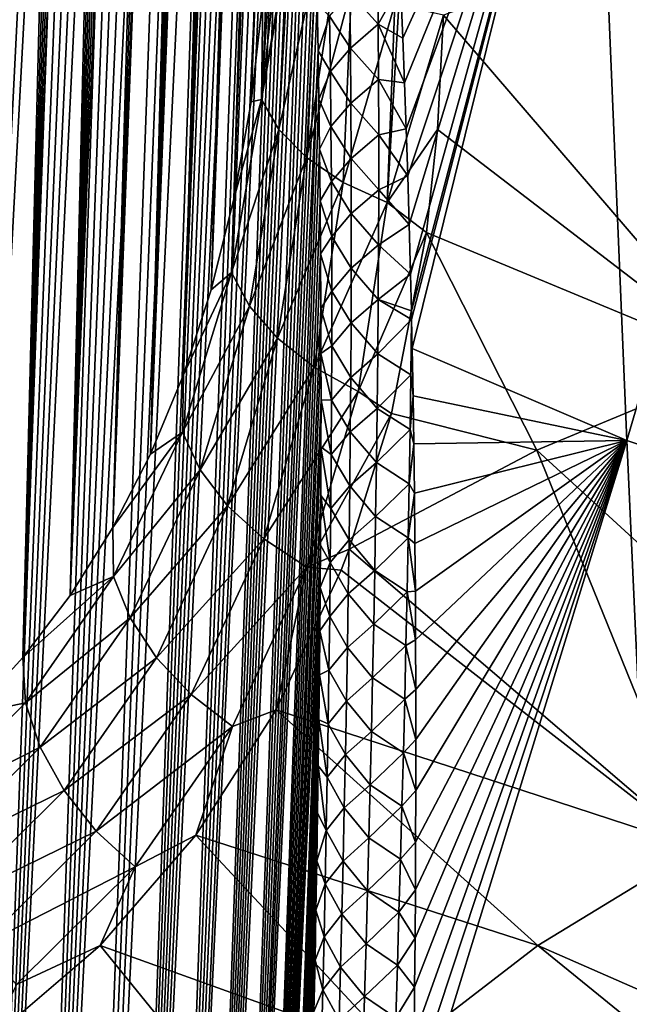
# Model space of a CAD drawing. Header units: metres. Extents: x -109 to 109, y -67 to 73.
# Tile 12 of 253: x -93.62 to -88.54, y -50.62 to -42.42. Entities that reach past the tile are written whole.
import ezdxf

# ---------------------------------------------------------------- set-up
doc = ezdxf.new("R2010")
doc.units = ezdxf.units.M
doc.layers.add('solid_508035_K244200000C76', color=7, linetype='CONTINUOUS')

msp = doc.modelspace()

# ---------------------------------------------------------------- linework, layer by layer
at = {"layer": 'solid_508035_K244200000C76'}
for points in [[(-93.198334, -47.217232, 47.367615), (-92.362236, -19.824793, 26.944124), (-92.45153, -19.836126, 26.717676)], [(-93.198334, -47.217232, 47.367615), (-92.27124, -19.830477, 27.197023), (-92.362236, -19.824793, 26.944124)], [(-93.198334, -47.217232, 47.367615), (-92.178375, -19.856321, 27.480795), (-92.27124, -19.830477, 27.197023)], [(-93.198334, -47.217232, 47.367615), (-92.45153, -19.836126, 26.717676), (-92.539429, -19.86215, 26.513844)], [(-93.591393, -47.734974, 46.739162), (-92.539429, -19.86215, 26.513844), (-92.626503, -19.901123, 26.328911)], [(-93.591393, -47.734974, 46.739162), (-93.198334, -47.217232, 47.367615), (-92.539429, -19.86215, 26.513844)], [(-93.591393, -47.734974, 46.739162), (-92.626503, -19.901123, 26.328911), (-92.713112, -19.951738, 26.160288)], [(-93.198334, -47.217232, 47.367615), (-92.083511, -19.906584, 27.801117), (-92.178375, -19.856321, 27.480795)], [(-93.198334, -47.217232, 47.367615), (-92.844086, -46.652439, 47.988407), (-92.083511, -19.906584, 27.801117)], [(-92.844086, -46.652439, 47.988407), (-91.986877, -19.986174, 28.163534), (-92.083511, -19.906584, 27.801117)], [(-93.591393, -47.734974, 46.739162), (-92.713112, -19.951738, 26.160288), (-92.799698, -20.013329, 26.005898)], [(-92.844086, -46.652439, 47.988407), (-91.889107, -20.100954, 28.573593), (-91.986877, -19.986174, 28.163534)], [(-94.022644, -48.205727, 46.103745), (-92.886932, -20.085762, 25.86371), (-92.975479, -20.169094, 25.73209)], [(-94.022644, -48.205727, 46.103745), (-93.591393, -47.734974, 46.739162), (-92.886932, -20.085762, 25.86371)], [(-93.591393, -47.734974, 46.739162), (-92.799698, -20.013329, 26.005898), (-92.886932, -20.085762, 25.86371)], [(-94.022644, -48.205727, 46.103745), (-92.975479, -20.169094, 25.73209), (-93.065994, -20.263803, 25.60988)], [(-92.844086, -46.652439, 47.988407), (-91.840096, -20.173752, 28.798328), (-91.889107, -20.100954, 28.573593)], [(-92.844086, -46.652439, 47.988407), (-92.529488, -46.040321, 48.600651), (-91.840096, -20.173752, 28.798328)], [(-92.529488, -46.040321, 48.600651), (-91.791145, -20.257387, 29.036674), (-91.840096, -20.173752, 28.798328)], [(-94.022644, -48.205727, 46.103745), (-93.065994, -20.263803, 25.60988), (-93.159264, -20.370968, 25.496262)], [(-92.529488, -46.040321, 48.600651), (-91.742447, -20.353664, 29.290007), (-91.791145, -20.257387, 29.036674)], [(-94.022644, -48.205727, 46.103745), (-93.159264, -20.370968, 25.496262), (-93.256241, -20.49198, 25.39053)], [(-92.529488, -46.040321, 48.600651), (-91.694115, -20.462618, 29.558384), (-91.742447, -20.353664, 29.290007)], [(-94.022644, -48.205727, 46.103745), (-93.256241, -20.49198, 25.39053), (-93.357803, -20.628469, 25.292412)], [(-92.529488, -46.040321, 48.600651), (-91.646347, -20.586226, 29.843225), (-91.694115, -20.462618, 29.558384)], [(-94.491623, -48.629261, 45.461941), (-93.357803, -20.628469, 25.292412), (-93.464828, -20.782547, 25.202234)], [(-94.491623, -48.629261, 45.461941), (-94.022644, -48.205727, 46.103745), (-93.357803, -20.628469, 25.292412)], [(-92.529488, -46.040321, 48.600651), (-91.599274, -20.724514, 30.144587), (-91.646347, -20.586226, 29.843225)], [(-92.529488, -46.040321, 48.600651), (-91.553116, -20.879786, 30.464155), (-91.599274, -20.724514, 30.144587)], [(-94.491623, -48.629261, 45.461941), (-93.464828, -20.782547, 25.202234), (-93.578598, -20.957266, 25.120403)], [(-92.529488, -46.040321, 48.600651), (-92.255585, -45.380466, 49.203259), (-91.553116, -20.879786, 30.464155)], [(-92.255585, -45.380466, 49.203259), (-91.508003, -21.052088, 30.801992), (-91.553116, -20.879786, 30.464155)], [(-94.491623, -48.629261, 45.461941), (-93.578598, -20.957266, 25.120403), (-93.700478, -21.156105, 25.047745)], [(-92.255585, -45.380466, 49.203259), (-91.464165, -21.243944, 31.159929), (-91.508003, -21.052088, 30.801992)], [(-92.255585, -45.380466, 49.203259), (-91.421753, -21.455435, 31.538042), (-91.464165, -21.243944, 31.159929)], [(-92.255585, -45.380466, 49.203259), (-91.381035, -21.68947, 31.938318), (-91.421753, -21.455435, 31.538042)], [(-92.255585, -45.380466, 49.203259), (-91.342163, -21.946184, 32.36087), (-91.381035, -21.68947, 31.938318)], [(-92.255585, -45.380466, 49.203259), (-92.02359, -44.672195, 49.794949), (-91.342163, -21.946184, 32.36087)], [(-92.02359, -44.672195, 49.794949), (-91.317444, -22.131901, 32.656281), (-91.342163, -21.946184, 32.36087)], [(-92.02359, -44.672195, 49.794949), (-91.293694, -22.328688, 32.962284), (-91.317444, -22.131901, 32.656281)], [(-92.02359, -44.672195, 49.794949), (-91.271019, -22.537762, 33.279663), (-91.293694, -22.328688, 32.962284)], [(-92.02359, -44.672195, 49.794949), (-91.249535, -22.760519, 33.609341), (-91.271019, -22.537762, 33.279663)], [(-92.02359, -44.672195, 49.794949), (-91.229233, -22.996023, 33.950718), (-91.249535, -22.760519, 33.609341)], [(-92.02359, -44.672195, 49.794949), (-91.210236, -23.245821, 34.304756), (-91.229233, -22.996023, 33.950718)], [(-92.02359, -44.672195, 49.794949), (-91.834892, -43.914642, 50.374195), (-91.210236, -23.245821, 34.304756)], [(-91.834892, -43.914642, 50.374195), (-91.192665, -23.511456, 34.672421), (-91.210236, -23.245821, 34.304756)], [(-91.834892, -43.914642, 50.374195), (-91.176498, -23.791828, 35.053043), (-91.192665, -23.511456, 34.672421)], [(-91.834892, -43.914642, 50.374195), (-91.161896, -24.088892, 35.447769), (-91.176498, -23.791828, 35.053043)], [(-91.834892, -43.914642, 50.374195), (-91.152054, -24.323902, 35.753811), (-91.161896, -24.088892, 35.447769)], [(-91.834892, -43.914642, 50.374195), (-91.14312, -24.568342, 36.067829), (-91.152054, -24.323902, 35.753811)], [(-91.834892, -43.914642, 50.374195), (-91.135147, -24.822947, 36.390228), (-91.14312, -24.568342, 36.067829)], [(-91.834892, -43.914642, 50.374195), (-91.128235, -25.088999, 36.721718), (-91.135147, -24.822947, 36.390228)], [(-91.834892, -43.914642, 50.374195), (-91.691101, -43.106922, 50.939198), (-91.128235, -25.088999, 36.721718)], [(-91.691101, -43.106922, 50.939198), (-91.122437, -25.367357, 37.062778), (-91.128235, -25.088999, 36.721718)], [(-91.691101, -43.106922, 50.939198), (-91.117676, -25.656654, 37.412682), (-91.122437, -25.367357, 37.062778)], [(-91.691101, -43.106922, 50.939198), (-91.114037, -25.957928, 37.771946), (-91.117676, -25.656654, 37.412682)], [(-91.691101, -43.106922, 50.939198), (-91.111603, -26.272739, 38.141384), (-91.114037, -25.957928, 37.771946)], [(-91.691101, -43.106922, 50.939198), (-91.11058, -26.53512, 38.444668), (-91.111603, -26.272739, 38.141384)], [(-91.691101, -43.106922, 50.939198), (-91.110306, -26.805605, 38.7542), (-91.11058, -26.53512, 38.444668)], [(-91.691101, -43.106922, 50.939198), (-91.110802, -27.084692, 39.070213), (-91.110306, -26.805605, 38.7542)], [(-91.691101, -43.106922, 50.939198), (-91.112144, -27.373375, 39.393173), (-91.110802, -27.084692, 39.070213)], [(-91.691101, -43.106922, 50.939198), (-91.11438, -27.672646, 39.72356), (-91.112144, -27.373375, 39.393173)], [(-91.691101, -43.106922, 50.939198), (-91.117531, -27.983034, 40.061634), (-91.11438, -27.672646, 39.72356)], [(-91.691101, -43.106922, 50.939198), (-91.593979, -42.247887, 51.487881), (-91.117531, -27.983034, 40.061634)], [(-94.99826, -58.872108, 30.722586), (-93.70076, -30.772968, 11.313871), (-93.579216, -30.773201, 11.102746)], [(-94.99826, -58.872108, 30.722586), (-93.579216, -30.773201, 11.102746), (-93.465599, -30.790295, 10.910853)], [(-94.491837, -59.352226, 30.147923), (-94.99826, -58.872108, 30.722586), (-93.465599, -30.790295, 10.910853)], [(-94.491837, -59.352226, 30.147923), (-93.465599, -30.790295, 10.910853), (-93.358612, -30.822144, 10.735211)], [(-94.491837, -59.352226, 30.147923), (-93.358612, -30.822144, 10.735211), (-93.257301, -30.867325, 10.5737)], [(-94.491837, -59.352226, 30.147923), (-93.257301, -30.867325, 10.5737), (-93.160522, -30.925093, 10.424129)], [(-94.491837, -59.352226, 30.147923), (-93.160522, -30.925093, 10.424129), (-93.067322, -30.995008, 10.284649)], [(-94.491837, -59.352226, 30.147923), (-93.067322, -30.995008, 10.284649), (-92.976936, -31.077003, 10.153905)], [(-94.02282, -59.810501, 29.530405), (-94.491837, -59.352226, 30.147923), (-92.976936, -31.077003, 10.153905)], [(-94.02282, -59.810501, 29.530405), (-92.976936, -31.077003, 10.153905), (-92.888603, -31.171703, 10.03079)], [(-94.02282, -59.810501, 29.530405), (-92.888603, -31.171703, 10.03079), (-92.801529, -31.280123, 9.914277)], [(-94.02282, -59.810501, 29.530405), (-92.801529, -31.280123, 9.914277), (-92.71505, -31.403559, 9.803577)], [(-94.02282, -59.810501, 29.530405), (-92.71505, -31.403559, 9.803577), (-92.628693, -31.543797, 9.698458)], [(-93.591515, -60.246647, 28.870661), (-94.02282, -59.810501, 29.530405), (-92.628693, -31.543797, 9.698458)], [(-93.591515, -60.246647, 28.870661), (-92.628693, -31.543797, 9.698458), (-92.541862, -31.703365, 9.598759)], [(-93.591515, -60.246647, 28.870661), (-92.541862, -31.703365, 9.598759), (-92.454041, -31.885292, 9.504511)], [(-93.591515, -60.246647, 28.870661), (-92.454041, -31.885292, 9.504511), (-92.364975, -32.092865, 9.416351)], [(-93.591515, -60.246647, 28.870661), (-92.364975, -32.092865, 9.416351), (-92.274254, -32.330837, 9.335137)], [(-93.591515, -60.246647, 28.870661), (-92.274254, -32.330837, 9.335137), (-92.181572, -32.604778, 9.262206)], [(-93.198395, -60.660172, 28.169134), (-93.591515, -60.246647, 28.870661), (-92.181572, -32.604778, 9.262206)], [(-93.198395, -60.660172, 28.169134), (-92.181572, -32.604778, 9.262206), (-92.086906, -32.920845, 9.199512)], [(-93.198395, -60.660172, 28.169134), (-92.086906, -32.920845, 9.199512), (-91.990311, -33.286858, 9.149841)], [(-93.198395, -60.660172, 28.169134), (-91.990311, -33.286858, 9.149841), (-91.892281, -33.710629, 9.11672)], [(-92.844116, -61.050392, 27.426016), (-93.198395, -60.660172, 28.169134), (-91.892281, -33.710629, 9.11672)], [(-92.844116, -61.050392, 27.426016), (-91.892281, -33.710629, 9.11672), (-91.843071, -33.946575, 9.10788)], [(-92.844116, -61.050392, 27.426016), (-91.843071, -33.946575, 9.10788), (-91.793922, -34.199181, 9.104595)], [(-92.844116, -61.050392, 27.426016), (-91.793922, -34.199181, 9.104595), (-91.745026, -34.47015, 9.108062)], [(-92.844116, -61.050392, 27.426016), (-91.745026, -34.47015, 9.108062), (-91.696503, -34.759533, 9.118282)], [(-92.844116, -61.050392, 27.426016), (-91.696503, -34.759533, 9.118282), (-91.648552, -35.069511, 9.136687)], [(-92.844116, -61.050392, 27.426016), (-91.648552, -35.069511, 9.136687), (-91.601288, -35.40015, 9.163286)], [(-92.529495, -61.416386, 26.641356), (-92.844116, -61.050392, 27.426016), (-91.601288, -35.40015, 9.163286)], [(-92.529495, -61.416386, 26.641356), (-91.601288, -35.40015, 9.163286), (-91.554939, -35.753784, 9.199614)], [(-92.529495, -61.416386, 26.641356), (-91.554939, -35.753784, 9.199614), (-91.509621, -36.130493, 9.245691)], [(-92.529495, -61.416386, 26.641356), (-91.509621, -36.130493, 9.245691), (-91.465591, -36.532852, 9.303331)], [(-92.529495, -61.416386, 26.641356), (-91.465591, -36.532852, 9.303331), (-91.423004, -36.960964, 9.372581)], [(-92.529495, -61.416386, 26.641356), (-91.423004, -36.960964, 9.372581), (-91.395554, -37.26239, 9.426407)], [(-92.255577, -61.756981, 25.815155), (-92.529495, -61.416386, 26.641356), (-91.395554, -37.26239, 9.426407)], [(-92.255577, -61.756981, 25.815155), (-91.395554, -37.26239, 9.426407), (-91.368881, -37.576187, 9.486021)], [(-92.255577, -61.756981, 25.815155), (-91.368881, -37.576187, 9.486021), (-91.343079, -37.903275, 9.552103)], [(-92.255577, -61.756981, 25.815155), (-91.343079, -37.903275, 9.552103), (-91.318253, -38.244904, 9.625553)], [(-92.255577, -61.756981, 25.815155), (-91.318253, -38.244904, 9.625553), (-91.294395, -38.600319, 9.705802)], [(-92.255577, -61.756981, 25.815155), (-91.294395, -38.600319, 9.705802), (-91.271629, -38.97068, 9.79373)], [(-92.255577, -61.756981, 25.815155), (-91.271629, -38.97068, 9.79373), (-91.250053, -39.357327, 9.890346)], [(-90.428879, -42.577175, 9.582903), (-90.448799, -42.129154, 9.458782), (-88.849808, -39.104843, 7.290461)], [(-90.414268, -42.948406, 9.689598), (-90.428879, -42.577175, 9.582903), (-88.849808, -39.104843, 7.290461)], [(-90.400391, -43.330616, 9.802533), (-90.414268, -42.948406, 9.689598), (-88.849808, -39.104843, 7.290461)], [(-90.387283, -43.723633, 9.921822), (-90.400391, -43.330616, 9.802533), (-88.849808, -39.104843, 7.290461)], [(-90.375214, -44.127655, 10.047923), (-90.387283, -43.723633, 9.921822), (-88.849808, -39.104843, 7.290461)], [(-90.364494, -44.542854, 10.181298), (-90.375214, -44.127655, 10.047923), (-88.849808, -39.104843, 7.290461)], [(-90.357567, -44.848869, 10.281949), (-90.364494, -44.542854, 10.181298), (-88.849808, -39.104843, 7.290461)], [(-90.356064, -44.918751, 10.305178), (-90.357567, -44.848869, 10.281949), (-88.849808, -39.104843, 7.290461)], [(-90.351074, -45.160843, 10.386365), (-90.356064, -44.918751, 10.305178), (-88.849808, -39.104843, 7.290461)], [(-88.564499, -45.928398, 9.346738), (-90.351074, -45.160843, 10.386365), (-88.849808, -39.104843, 7.290461)], [(-88.564499, -45.928398, 9.346738), (-88.849808, -39.104843, 7.290461), (-86.788002, -39.88588, 6.175026)], [(-92.255577, -61.756981, 25.815155), (-91.250053, -39.357327, 9.890346), (-91.22966, -39.759373, 9.994966)], [(-92.023582, -62.070747, 24.947222), (-92.255577, -61.756981, 25.815155), (-91.22966, -39.759373, 9.994966)], [(-92.023582, -62.070747, 24.947222), (-91.22966, -39.759373, 9.994966), (-91.210587, -40.178261, 10.108722)], [(-86.651237, -46.561981, 8.441886), (-88.564499, -45.928398, 9.346738), (-86.788002, -39.88588, 6.175026)], [(-92.023582, -62.070747, 24.947222), (-91.210587, -40.178261, 10.108722), (-91.192947, -40.615417, 10.232735)], [(-92.023582, -62.070747, 24.947222), (-91.192947, -40.615417, 10.232735), (-91.17672, -41.069839, 10.366197)], [(-92.023582, -62.070747, 24.947222), (-91.17672, -41.069839, 10.366197), (-91.162056, -41.543285, 10.510558)], [(-92.023582, -62.070747, 24.947222), (-91.162056, -41.543285, 10.510558), (-91.152176, -41.911987, 10.626916)], [(-91.604736, -43.087925, 51.473591), (-91.507744, -41.563511, 52.391399), (-91.593979, -42.247887, 51.487881)], [(-91.604736, -43.087925, 51.473591), (-91.453346, -41.674561, 52.572449), (-91.507744, -41.563511, 52.391399)], [(-91.604736, -43.087925, 51.473591), (-91.387688, -41.768082, 52.724106), (-91.453346, -41.674561, 52.572449)], [(-91.604736, -43.087925, 51.473591), (-91.375412, -41.783012, 52.748253), (-91.387688, -41.768082, 52.724106)], [(-91.461494, -43.337963, 51.805248), (-91.375412, -41.783012, 52.748253), (-91.604736, -43.087925, 51.473591)], [(-91.461494, -43.337963, 51.805248), (-91.154816, -41.983875, 53.070786), (-91.375412, -41.783012, 52.748253)], [(-88.453484, -41.790737, 54.537159), (-90.090057, -42.384644, 53.688972), (-87.594604, -45.29258, 52.578934)], [(-92.023582, -62.070747, 24.947222), (-91.152176, -41.911987, 10.626916), (-91.143204, -42.291451, 10.749429)], [(-91.23156, -43.571667, 52.097733), (-91.154816, -41.983875, 53.070786), (-91.461494, -43.337963, 51.805248)], [(-91.23156, -43.571667, 52.097733), (-91.002945, -42.080925, 53.224789), (-91.154816, -41.983875, 53.070786)], [(-90.870338, -42.196804, 9.976246), (-90.638077, -41.995872, 9.599425), (-90.633698, -42.459217, 9.74346)], [(-90.633698, -42.459217, 9.74346), (-90.638077, -41.995872, 9.599425), (-90.448799, -42.129154, 9.458782)], [(-91.23156, -43.571667, 52.097733), (-90.856606, -42.156399, 53.343437), (-91.002945, -42.080925, 53.224789)], [(-90.633698, -42.459217, 9.74346), (-90.448799, -42.129154, 9.458782), (-90.428879, -42.577175, 9.582903)], [(-90.926033, -43.777744, 52.336945), (-90.856606, -42.156399, 53.343437), (-91.23156, -43.571667, 52.097733)], [(-91.039055, -42.39341, 10.396894), (-90.870338, -42.196804, 9.976246), (-90.864929, -42.65873, 10.124484)], [(-90.926033, -43.777744, 52.336945), (-90.495163, -42.292313, 53.553024), (-90.856606, -42.156399, 53.343437)], [(-90.864929, -42.65873, 10.124484), (-90.870338, -42.196804, 9.976246), (-90.633698, -42.459217, 9.74346)], [(-92.023582, -62.070747, 24.947222), (-91.143204, -42.291451, 10.749429), (-91.135208, -42.682301, 10.878653)], [(-91.604736, -43.087925, 51.473591), (-91.593979, -42.247887, 51.487881), (-91.691101, -43.106922, 50.939198)], [(-91.039055, -42.39341, 10.396894), (-91.135208, -42.682301, 10.878653), (-91.143204, -42.291451, 10.749429)], [(-90.559662, -43.94627, 52.511322), (-90.495163, -42.292313, 53.553024), (-90.926033, -43.777744, 52.336945)], [(-90.559662, -43.94627, 52.511322), (-90.4617, -42.30204, 53.567741), (-90.495163, -42.292313, 53.553024)], [(-90.559662, -43.94627, 52.511322), (-90.090057, -42.384644, 53.688972), (-90.4617, -42.30204, 53.567741)], [(-90.559662, -43.94627, 52.511322), (-90.139595, -43.337196, 53.087799), (-90.090057, -42.384644, 53.688972)], [(-90.090057, -42.384644, 53.688972), (-90.139595, -43.337196, 53.087799), (-87.594604, -45.29258, 52.578934)], [(-91.032356, -42.853916, 10.548877), (-91.135208, -42.682301, 10.878653), (-91.039055, -42.39341, 10.396894)], [(-91.032356, -42.853916, 10.548877), (-91.039055, -42.39341, 10.396894), (-90.864929, -42.65873, 10.124484)], [(-90.864929, -42.65873, 10.124484), (-90.633698, -42.459217, 9.74346), (-90.630966, -42.920944, 9.891631)], [(-90.633698, -42.459217, 9.74346), (-90.428879, -42.577175, 9.582903), (-90.414268, -42.948406, 9.689598)], [(-90.630966, -42.920944, 9.891631), (-90.633698, -42.459217, 9.74346), (-90.414268, -42.948406, 9.689598)], [(-91.834892, -62.355961, 24.037245), (-92.023582, -62.070747, 24.947222), (-91.135208, -42.682301, 10.878653)], [(-91.834892, -62.355961, 24.037245), (-91.135208, -42.682301, 10.878653), (-91.128273, -43.08564, 11.015548)], [(-91.032356, -42.853916, 10.548877), (-91.128273, -43.08564, 11.015548), (-91.135208, -42.682301, 10.878653)], [(-91.032356, -42.853916, 10.548877), (-90.864929, -42.65873, 10.124484), (-90.861137, -43.119236, 10.276754)], [(-90.861137, -43.119236, 10.276754), (-90.864929, -42.65873, 10.124484), (-90.630966, -42.920944, 9.891631)], [(-91.02726, -43.313187, 10.704802), (-91.128273, -43.08564, 11.015548), (-91.032356, -42.853916, 10.548877)], [(-91.02726, -43.313187, 10.704802), (-91.032356, -42.853916, 10.548877), (-90.861137, -43.119236, 10.276754)], [(-90.861137, -43.119236, 10.276754), (-90.630966, -42.920944, 9.891631), (-90.629753, -43.381104, 10.043735)], [(-90.630966, -42.920944, 9.891631), (-90.414268, -42.948406, 9.689598), (-90.400391, -43.330616, 9.802533)], [(-90.629753, -43.381104, 10.043735), (-90.630966, -42.920944, 9.891631), (-90.400391, -43.330616, 9.802533)], [(-91.854164, -44.527187, 50.459381), (-91.604736, -43.087925, 51.473591), (-91.834892, -43.914642, 50.374195)], [(-91.461494, -43.337963, 51.805248), (-91.604736, -43.087925, 51.473591), (-91.854164, -44.527187, 50.459381)], [(-91.834892, -62.355961, 24.037245), (-91.128273, -43.08564, 11.015548), (-91.122459, -43.502213, 11.160759)], [(-91.604736, -43.087925, 51.473591), (-91.691101, -43.106922, 50.939198), (-91.834892, -43.914642, 50.374195)], [(-91.02726, -43.313187, 10.704802), (-91.122459, -43.502213, 11.160759), (-91.128273, -43.08564, 11.015548)], [(-91.02726, -43.313187, 10.704802), (-90.861137, -43.119236, 10.276754), (-90.858849, -43.578354, 10.432878)], [(-90.858849, -43.578354, 10.432878), (-90.861137, -43.119236, 10.276754), (-90.629753, -43.381104, 10.043735)], [(-91.705902, -44.808548, 50.762512), (-91.461494, -43.337963, 51.805248), (-91.854164, -44.527187, 50.459381)], [(-91.23156, -43.571667, 52.097733), (-91.461494, -43.337963, 51.805248), (-91.705902, -44.808548, 50.762512)], [(-91.023666, -43.771236, 10.864517), (-91.122459, -43.502213, 11.160759), (-91.02726, -43.313187, 10.704802)], [(-91.023666, -43.771236, 10.864517), (-91.02726, -43.313187, 10.704802), (-90.858849, -43.578354, 10.432878)], [(-90.629753, -43.381104, 10.043735), (-90.400391, -43.330616, 9.802533), (-90.387283, -43.723633, 9.921822)], [(-90.559662, -43.94627, 52.511322), (-90.232445, -44.195515, 52.502502), (-90.139595, -43.337196, 53.087799)], [(-90.139595, -43.337196, 53.087799), (-90.232445, -44.195515, 52.502502), (-87.594604, -45.29258, 52.578934)], [(-90.858849, -43.578354, 10.432878), (-90.629753, -43.381104, 10.043735), (-90.629944, -43.839745, 10.199614)], [(-90.629944, -43.839745, 10.199614), (-90.629753, -43.381104, 10.043735), (-90.387283, -43.723633, 9.921822)], [(-91.834892, -62.355961, 24.037245), (-91.122459, -43.502213, 11.160759), (-91.117683, -43.930847, 11.313243)], [(-91.023666, -43.771236, 10.864517), (-91.117683, -43.930847, 11.313243), (-91.122459, -43.502213, 11.160759)], [(-91.472794, -45.075848, 51.021835), (-91.23156, -43.571667, 52.097733), (-91.705902, -44.808548, 50.762512)], [(-90.926033, -43.777744, 52.336945), (-91.23156, -43.571667, 52.097733), (-91.472794, -45.075848, 51.021835)], [(-91.023666, -43.771236, 10.864517), (-90.858849, -43.578354, 10.432878), (-90.857956, -44.03611, 10.592711)], [(-90.857956, -44.03611, 10.592711), (-90.858849, -43.578354, 10.432878), (-90.629944, -43.839745, 10.199614)], [(-91.166084, -45.316177, 51.224838), (-90.926033, -43.777744, 52.336945), (-91.472794, -45.075848, 51.021835)], [(-90.559662, -43.94627, 52.511322), (-90.926033, -43.777744, 52.336945), (-91.166084, -45.316177, 51.224838)], [(-91.021484, -44.228077, 11.027876), (-91.117683, -43.930847, 11.313243), (-91.023666, -43.771236, 10.864517)], [(-91.021484, -44.228077, 11.027876), (-91.023666, -43.771236, 10.864517), (-90.857956, -44.03611, 10.592711)], [(-90.629944, -43.839745, 10.199614), (-90.387283, -43.723633, 9.921822), (-90.375214, -44.127655, 10.047923)], [(-90.857956, -44.03611, 10.592711), (-90.629944, -43.839745, 10.199614), (-90.631454, -44.296898, 10.359126)], [(-90.631454, -44.296898, 10.359126), (-90.629944, -43.839745, 10.199614), (-90.375214, -44.127655, 10.047923)], [(-91.854164, -44.527187, 50.459381), (-91.834892, -43.914642, 50.374195), (-92.02359, -44.672195, 49.794949)], [(-91.834892, -62.355961, 24.037245), (-91.117683, -43.930847, 11.313243), (-91.114029, -44.372417, 11.473806)], [(-90.800591, -45.517948, 51.361717), (-90.559662, -43.94627, 52.511322), (-91.166084, -45.316177, 51.224838)], [(-91.021484, -44.228077, 11.027876), (-91.114029, -44.372417, 11.473806), (-91.117683, -43.930847, 11.313243)], [(-90.800591, -45.517948, 51.361717), (-90.232445, -44.195515, 52.502502), (-90.559662, -43.94627, 52.511322)], [(-91.021484, -44.228077, 11.027876), (-90.857956, -44.03611, 10.592711), (-90.858376, -44.492527, 10.756107)], [(-90.858376, -44.492527, 10.756107), (-90.857956, -44.03611, 10.592711), (-90.631454, -44.296898, 10.359126)], [(-90.800591, -45.517948, 51.361717), (-90.52494, -45.701263, 51.362015), (-90.232445, -44.195515, 52.502502)], [(-90.631454, -44.296898, 10.359126), (-90.375214, -44.127655, 10.047923), (-90.364494, -44.542854, 10.181298)], [(-90.232445, -44.195515, 52.502502), (-90.52494, -45.701263, 51.362015), (-89.313873, -46.00845, 51.556568)], [(-90.232445, -44.195515, 52.502502), (-89.313873, -46.00845, 51.556568), (-87.594604, -45.29258, 52.578934)], [(-91.020592, -44.68372, 11.194731), (-91.114029, -44.372417, 11.473806), (-91.021484, -44.228077, 11.027876)], [(-91.020592, -44.68372, 11.194731), (-91.021484, -44.228077, 11.027876), (-90.858376, -44.492527, 10.756107)], [(-90.858376, -44.492527, 10.756107), (-90.631454, -44.296898, 10.359126), (-90.634178, -44.752609, 10.522128)], [(-90.634178, -44.752609, 10.522128), (-90.631454, -44.296898, 10.359126), (-90.364494, -44.542854, 10.181298)], [(-91.834892, -62.355961, 24.037245), (-91.114029, -44.372417, 11.473806), (-91.111603, -44.828232, 11.643651)], [(-91.020592, -44.68372, 11.194731), (-91.111603, -44.828232, 11.643651), (-91.114029, -44.372417, 11.473806)], [(-91.020592, -44.68372, 11.194731), (-90.858376, -44.492527, 10.756107), (-90.860001, -44.947636, 10.922923)], [(-90.860001, -44.947636, 10.922923), (-90.858376, -44.492527, 10.756107), (-90.634178, -44.752609, 10.522128)], [(-92.263657, -45.859215, 49.359867), (-91.854164, -44.527187, 50.459381), (-92.255585, -45.380466, 49.203259)], [(-91.705902, -44.808548, 50.762512), (-91.854164, -44.527187, 50.459381), (-92.263657, -45.859215, 49.359867)], [(-91.854164, -44.527187, 50.459381), (-92.02359, -44.672195, 49.794949), (-92.255585, -45.380466, 49.203259)], [(-90.634178, -44.752609, 10.522128), (-90.364494, -44.542854, 10.181298), (-90.357567, -44.848869, 10.281949)], [(-91.020912, -45.13818, 11.364946), (-91.111603, -44.828232, 11.643651), (-91.020592, -44.68372, 11.194731)], [(-91.020912, -45.13818, 11.364946), (-91.020592, -44.68372, 11.194731), (-90.860001, -44.947636, 10.922923)], [(-90.860001, -44.947636, 10.922923), (-90.634178, -44.752609, 10.522128), (-90.638016, -45.206909, 10.688482)], [(-90.638016, -45.206909, 10.688482), (-90.634178, -44.752609, 10.522128), (-90.356064, -44.918751, 10.305178)], [(-90.634178, -44.752609, 10.522128), (-90.357567, -44.848869, 10.281949), (-90.356064, -44.918751, 10.305178)], [(-92.117096, -46.171654, 49.631779), (-91.705902, -44.808548, 50.762512), (-92.263657, -45.859215, 49.359867)], [(-91.472794, -45.075848, 51.021835), (-91.705902, -44.808548, 50.762512), (-92.117096, -46.171654, 49.631779)], [(-91.834892, -62.355961, 24.037245), (-91.111603, -44.828232, 11.643651), (-91.11058, -45.203812, 11.786816)], [(-91.020912, -45.13818, 11.364946), (-91.11058, -45.203812, 11.786816), (-91.111603, -44.828232, 11.643651)], [(-90.638016, -45.206909, 10.688482), (-90.356064, -44.918751, 10.305178), (-90.36161, -45.381367, 10.473385)], [(-90.36161, -45.381367, 10.473385), (-90.356064, -44.918751, 10.305178), (-90.351074, -45.160843, 10.386365)], [(-91.020912, -45.13818, 11.364946), (-90.860001, -44.947636, 10.922923), (-90.86274, -45.401455, 11.093037)], [(-90.86274, -45.401455, 11.093037), (-90.860001, -44.947636, 10.922923), (-90.638016, -45.206909, 10.688482)], [(-91.887749, -46.472317, 49.855473), (-91.472794, -45.075848, 51.021835), (-92.117096, -46.171654, 49.631779)], [(-91.166084, -45.316177, 51.224838), (-91.472794, -45.075848, 51.021835), (-91.887749, -46.472317, 49.855473)], [(-91.022369, -45.591465, 11.538419), (-91.11058, -45.203812, 11.786816), (-91.020912, -45.13818, 11.364946)], [(-91.022369, -45.591465, 11.538419), (-91.020912, -45.13818, 11.364946), (-90.86274, -45.401455, 11.093037)], [(-90.36161, -45.381367, 10.473385), (-90.351074, -45.160843, 10.386365), (-90.343758, -45.554417, 10.52073)], [(-90.343758, -45.554417, 10.52073), (-90.351074, -45.160843, 10.386365), (-88.564499, -45.928398, 9.346738)], [(-91.834892, -62.355961, 24.037245), (-91.11058, -45.203812, 11.786816), (-91.110306, -45.588097, 11.935491)], [(-91.022369, -45.591465, 11.538419), (-91.110306, -45.588097, 11.935491), (-91.11058, -45.203812, 11.786816)], [(-90.86274, -45.401455, 11.093037), (-90.638016, -45.206909, 10.688482), (-90.642899, -45.659828, 10.858079)], [(-90.642899, -45.659828, 10.858079), (-90.638016, -45.206909, 10.688482), (-90.36161, -45.381367, 10.473385)], [(-91.586693, -46.746693, 50.020161), (-91.166084, -45.316177, 51.224838), (-91.887749, -46.472317, 49.855473)], [(-90.800591, -45.517948, 51.361717), (-91.166084, -45.316177, 51.224838), (-91.586693, -46.746693, 50.020161)], [(-87.594604, -45.29258, 52.578934), (-89.313873, -46.00845, 51.556568), (-86.482162, -48.603821, 50.401356)], [(-92.263657, -45.859215, 49.359867), (-92.255585, -45.380466, 49.203259), (-92.529488, -46.040321, 48.600651)], [(-91.022369, -45.591465, 11.538419), (-90.86274, -45.401455, 11.093037), (-90.866524, -45.854004, 11.266348)], [(-90.866524, -45.854004, 11.266348), (-90.86274, -45.401455, 11.093037), (-90.642899, -45.659828, 10.858079)], [(-90.642899, -45.659828, 10.858079), (-90.36161, -45.381367, 10.473385), (-90.368164, -45.83503, 10.642215)], [(-90.368164, -45.83503, 10.642215), (-90.36161, -45.381367, 10.473385), (-90.343758, -45.554417, 10.52073)], [(-91.834892, -62.355961, 24.037245), (-91.110306, -45.588097, 11.935491), (-91.110817, -45.981453, 12.090062)], [(-91.228462, -46.981541, 50.117882), (-90.800591, -45.517948, 51.361717), (-91.586693, -46.746693, 50.020161)], [(-91.228462, -46.981541, 50.117882), (-90.52494, -45.701263, 51.362015), (-90.800591, -45.517948, 51.361717)], [(-91.024879, -46.043583, 11.715047), (-91.110817, -45.981453, 12.090062), (-91.110306, -45.588097, 11.935491)], [(-91.024879, -46.043583, 11.715047), (-91.110306, -45.588097, 11.935491), (-91.022369, -45.591465, 11.538419)], [(-90.368164, -45.83503, 10.642215), (-90.343758, -45.554417, 10.52073), (-90.337387, -45.956337, 10.661029)], [(-90.337387, -45.956337, 10.661029), (-90.343758, -45.554417, 10.52073), (-88.564499, -45.928398, 9.346738)], [(-91.024879, -46.043583, 11.715047), (-91.022369, -45.591465, 11.538419), (-90.866524, -45.854004, 11.266348)], [(-90.866524, -45.854004, 11.266348), (-90.642899, -45.659828, 10.858079), (-90.64875, -46.111393, 11.030822)], [(-90.64875, -46.111393, 11.030822), (-90.642899, -45.659828, 10.858079), (-90.368164, -45.83503, 10.642215)], [(-91.228462, -46.981541, 50.117882), (-90.876038, -46.831375, 50.39352), (-90.52494, -45.701263, 51.362015)], [(-90.52494, -45.701263, 51.362015), (-90.876038, -46.831375, 50.39352), (-89.313873, -46.00845, 51.556568)], [(-90.64875, -46.111393, 11.030822), (-90.368164, -45.83503, 10.642215), (-90.375641, -46.287254, 10.814182)], [(-90.375641, -46.287254, 10.814182), (-90.368164, -45.83503, 10.642215), (-90.337387, -45.956337, 10.661029)], [(-92.263657, -45.859215, 49.359867), (-92.529488, -46.040321, 48.600651), (-92.844086, -46.652439, 47.988407)], [(-92.836311, -47.061245, 48.189705), (-92.263657, -45.859215, 49.359867), (-92.844086, -46.652439, 47.988407)], [(-92.117096, -46.171654, 49.631779), (-92.263657, -45.859215, 49.359867), (-92.836311, -47.061245, 48.189705)], [(-91.024879, -46.043583, 11.715047), (-90.866524, -45.854004, 11.266348), (-90.871292, -46.305302, 11.442759)], [(-90.871292, -46.305302, 11.442759), (-90.866524, -45.854004, 11.266348), (-90.64875, -46.111393, 11.030822)], [(-91.834892, -62.355961, 24.037245), (-91.110817, -45.981453, 12.090062), (-91.112167, -46.384647, 12.251294)], [(-91.028381, -46.494545, 11.894731), (-91.112167, -46.384647, 12.251294), (-91.110817, -45.981453, 12.090062)], [(-91.028381, -46.494545, 11.894731), (-91.110817, -45.981453, 12.090062), (-91.024879, -46.043583, 11.715047)], [(-90.375641, -46.287254, 10.814182), (-90.337387, -45.956337, 10.661029), (-90.332108, -46.366173, 10.807362)], [(-90.345695, -51.724632, 12.994611), (-90.340118, -51.304813, 12.805772), (-88.564499, -45.928398, 9.346738)], [(-88.265167, -52.510559, 11.891449), (-90.345695, -51.724632, 12.994611), (-88.564499, -45.928398, 9.346738)], [(-90.340118, -51.304813, 12.805772), (-90.33522, -50.889786, 12.621902), (-88.564499, -45.928398, 9.346738)], [(-90.332108, -46.366173, 10.807362), (-90.337387, -45.956337, 10.661029), (-88.564499, -45.928398, 9.346738)], [(-90.33522, -50.889786, 12.621902), (-90.331062, -50.479038, 12.44274), (-88.564499, -45.928398, 9.346738)], [(-90.328003, -46.783768, 10.959834), (-90.332108, -46.366173, 10.807362), (-88.564499, -45.928398, 9.346738)], [(-90.331062, -50.479038, 12.44274), (-90.327629, -50.072453, 12.268169), (-88.564499, -45.928398, 9.346738)], [(-90.324959, -47.182285, 11.108243), (-90.328003, -46.783768, 10.959834), (-88.564499, -45.928398, 9.346738)], [(-90.327629, -50.072453, 12.268169), (-90.324921, -49.670376, 12.098245), (-88.564499, -45.928398, 9.346738)], [(-90.322708, -47.587776, 11.262133), (-90.324959, -47.182285, 11.108243), (-88.564499, -45.928398, 9.346738)], [(-90.324921, -49.670376, 12.098245), (-90.322899, -49.273163, 11.933025), (-88.564499, -45.928398, 9.346738)], [(-90.322899, -49.273163, 11.933025), (-90.321472, -48.842384, 11.756829), (-88.564499, -45.928398, 9.346738)], [(-90.321335, -47.999859, 11.421515), (-90.322708, -47.587776, 11.262133), (-88.564499, -45.928398, 9.346738)], [(-90.321472, -48.842384, 11.756829), (-90.3209, -48.418148, 11.586401), (-88.564499, -45.928398, 9.346738)], [(-90.3209, -48.418148, 11.586401), (-90.321335, -47.999859, 11.421515), (-88.564499, -45.928398, 9.346738)], [(-88.265167, -52.510559, 11.891449), (-88.564499, -45.928398, 9.346738), (-86.651237, -46.561981, 8.441886)], [(-91.028381, -46.494545, 11.894731), (-91.024879, -46.043583, 11.715047), (-90.871292, -46.305302, 11.442759)], [(-89.313873, -46.00845, 51.556568), (-90.876038, -46.831375, 50.39352), (-87.971283, -49.320515, 49.377808)], [(-89.313873, -46.00845, 51.556568), (-87.971283, -49.320515, 49.377808), (-86.482162, -48.603821, 50.401356)], [(-90.871292, -46.305302, 11.442759), (-90.64875, -46.111393, 11.030822), (-90.655502, -46.56163, 11.206613)], [(-90.655502, -46.56163, 11.206613), (-90.64875, -46.111393, 11.030822), (-90.375641, -46.287254, 10.814182)], [(-92.698677, -47.403309, 48.428631), (-92.117096, -46.171654, 49.631779), (-92.836311, -47.061245, 48.189705)], [(-91.887749, -46.472317, 49.855473), (-92.117096, -46.171654, 49.631779), (-92.698677, -47.403309, 48.428631)], [(-91.028381, -46.494545, 11.894731), (-90.871292, -46.305302, 11.442759), (-90.876968, -46.755363, 11.622169)], [(-90.876968, -46.755363, 11.622169), (-90.871292, -46.305302, 11.442759), (-90.655502, -46.56163, 11.206613)], [(-90.655502, -46.56163, 11.206613), (-90.375641, -46.287254, 10.814182), (-90.383972, -46.738068, 10.989192)], [(-90.383972, -46.738068, 10.989192), (-90.375641, -46.287254, 10.814182), (-90.332108, -46.366173, 10.807362)], [(-91.834892, -62.355961, 24.037245), (-91.112167, -46.384647, 12.251294), (-91.114418, -46.798431, 12.419947)], [(-91.032799, -46.944366, 12.077371), (-91.114418, -46.798431, 12.419947), (-91.112167, -46.384647, 12.251294)], [(-91.032799, -46.944366, 12.077371), (-91.112167, -46.384647, 12.251294), (-91.028381, -46.494545, 11.894731)], [(-90.383972, -46.738068, 10.989192), (-90.332108, -46.366173, 10.807362), (-90.328003, -46.783768, 10.959834)], [(-92.480522, -47.735939, 48.615181), (-91.887749, -46.472317, 49.855473), (-92.698677, -47.403309, 48.428631)], [(-91.586693, -46.746693, 50.020161), (-91.887749, -46.472317, 49.855473), (-92.480522, -47.735939, 48.615181)], [(-91.032799, -46.944366, 12.077371), (-91.028381, -46.494545, 11.894731), (-90.876968, -46.755363, 11.622169)], [(-90.876968, -46.755363, 11.622169), (-90.655502, -46.56163, 11.206613), (-90.663094, -47.010563, 11.385356)], [(-90.663094, -47.010563, 11.385356), (-90.655502, -46.56163, 11.206613), (-90.383972, -46.738068, 10.989192)], [(-92.836311, -47.061245, 48.189705), (-92.844086, -46.652439, 47.988407), (-93.198334, -47.217232, 47.367615)], [(-90.663094, -47.010563, 11.385356), (-90.383972, -46.738068, 10.989192), (-90.393082, -47.187508, 11.167147)], [(-90.393082, -47.187508, 11.167147), (-90.383972, -46.738068, 10.989192), (-90.324959, -47.182285, 11.108243)], [(-90.383972, -46.738068, 10.989192), (-90.328003, -46.783768, 10.959834), (-90.324959, -47.182285, 11.108243)], [(-92.192375, -48.043083, 48.740353), (-91.586693, -46.746693, 50.020161), (-92.480522, -47.735939, 48.615181)], [(-91.228462, -46.981541, 50.117882), (-91.586693, -46.746693, 50.020161), (-92.192375, -48.043083, 48.740353)], [(-91.691101, -62.61063, 23.084995), (-91.834892, -62.355961, 24.037245), (-91.114418, -46.798431, 12.419947)], [(-91.691101, -62.61063, 23.084995), (-91.114418, -46.798431, 12.419947), (-91.116997, -47.15173, 12.566546)], [(-91.032799, -46.944366, 12.077371), (-91.116997, -47.15173, 12.566546), (-91.114418, -46.798431, 12.419947)], [(-91.032799, -46.944366, 12.077371), (-90.876968, -46.755363, 11.622169), (-90.883476, -47.204212, 11.804488)], [(-90.883476, -47.204212, 11.804488), (-90.876968, -46.755363, 11.622169), (-90.663094, -47.010563, 11.385356)], [(-91.228462, -46.981541, 50.117882), (-90.942833, -47.007374, 50.23251), (-90.876038, -46.831375, 50.39352)], [(-90.876038, -46.831375, 50.39352), (-90.942833, -47.007374, 50.23251), (-87.971283, -49.320515, 49.377808)], [(-91.848145, -48.309921, 48.798107), (-91.228462, -46.981541, 50.117882), (-92.192375, -48.043083, 48.740353)], [(-91.848145, -48.309921, 48.798107), (-91.483521, -48.170712, 49.085911), (-91.228462, -46.981541, 50.117882)], [(-91.228462, -46.981541, 50.117882), (-91.483521, -48.170712, 49.085911), (-90.942833, -47.007374, 50.23251)], [(-91.038071, -47.393047, 12.26289), (-91.116997, -47.15173, 12.566546), (-91.032799, -46.944366, 12.077371)], [(-91.038071, -47.393047, 12.26289), (-91.032799, -46.944366, 12.077371), (-90.883476, -47.204212, 11.804488)], [(-92.836311, -47.061245, 48.189705), (-93.198334, -47.217232, 47.367615), (-93.591393, -47.734974, 46.739162)], [(-93.569611, -48.111465, 46.966667), (-92.836311, -47.061245, 48.189705), (-93.591393, -47.734974, 46.739162)], [(-92.698677, -47.403309, 48.428631), (-92.836311, -47.061245, 48.189705), (-93.569611, -48.111465, 46.966667)], [(-90.942833, -47.007374, 50.23251), (-91.483521, -48.170712, 49.085911), (-87.971283, -49.320515, 49.377808)], [(-90.883476, -47.204212, 11.804488), (-90.663094, -47.010563, 11.385356), (-90.671448, -47.458218, 11.566965)], [(-90.671448, -47.458218, 11.566965), (-90.663094, -47.010563, 11.385356), (-90.393082, -47.187508, 11.167147)], [(-91.691101, -62.61063, 23.084995), (-91.116997, -47.15173, 12.566546), (-91.120155, -47.511814, 12.717692)], [(-91.038071, -47.393047, 12.26289), (-91.120155, -47.511814, 12.717692), (-91.116997, -47.15173, 12.566546)], [(-91.038071, -47.393047, 12.26289), (-90.883476, -47.204212, 11.804488), (-90.89077, -47.651855, 11.989642)], [(-90.89077, -47.651855, 11.989642), (-90.883476, -47.204212, 11.804488), (-90.671448, -47.458218, 11.566965)], [(-90.671448, -47.458218, 11.566965), (-90.393082, -47.187508, 11.167147), (-90.402924, -47.635597, 11.347965)], [(-90.402924, -47.635597, 11.347965), (-90.393082, -47.187508, 11.167147), (-90.322708, -47.587776, 11.262133)], [(-90.393082, -47.187508, 11.167147), (-90.324959, -47.182285, 11.108243), (-90.322708, -47.587776, 11.262133)], [(-91.044151, -47.840599, 12.451218), (-91.120155, -47.511814, 12.717692), (-91.038071, -47.393047, 12.26289)], [(-91.044151, -47.840599, 12.451218), (-91.038071, -47.393047, 12.26289), (-90.89077, -47.651855, 11.989642)], [(-93.448219, -48.480415, 47.172031), (-92.698677, -47.403309, 48.428631), (-93.569611, -48.111465, 46.966667)], [(-92.480522, -47.735939, 48.615181), (-92.698677, -47.403309, 48.428631), (-93.448219, -48.480415, 47.172031)], [(-90.89077, -47.651855, 11.989642), (-90.671448, -47.458218, 11.566965), (-90.680527, -47.904606, 11.751371)], [(-90.680527, -47.904606, 11.751371), (-90.671448, -47.458218, 11.566965), (-90.402924, -47.635597, 11.347965)], [(-91.691101, -62.61063, 23.084995), (-91.120155, -47.511814, 12.717692), (-91.123894, -47.87888, 12.873603)], [(-91.044151, -47.840599, 12.451218), (-91.123894, -47.87888, 12.873603), (-91.120155, -47.511814, 12.717692)], [(-90.680527, -47.904606, 11.751371), (-90.402924, -47.635597, 11.347965), (-90.413445, -48.082355, 11.531581)], [(-90.413445, -48.082355, 11.531581), (-90.402924, -47.635597, 11.347965), (-90.321335, -47.999859, 11.421515)], [(-90.402924, -47.635597, 11.347965), (-90.322708, -47.587776, 11.262133), (-90.321335, -47.999859, 11.421515)], [(-91.044151, -47.840599, 12.451218), (-90.89077, -47.651855, 11.989642), (-90.898796, -48.098309, 12.177563)], [(-90.898796, -48.098309, 12.177563), (-90.89077, -47.651855, 11.989642), (-90.680527, -47.904606, 11.751371)], [(-93.569611, -48.111465, 46.966667), (-93.591393, -47.734974, 46.739162), (-94.022644, -48.205727, 46.103745)], [(-93.248726, -48.842377, 47.32111), (-92.480522, -47.735939, 48.615181), (-93.448219, -48.480415, 47.172031)], [(-92.192375, -48.043083, 48.740353), (-92.480522, -47.735939, 48.615181), (-93.248726, -48.842377, 47.32111)], [(-91.691101, -62.61063, 23.084995), (-91.123894, -47.87888, 12.873603), (-91.128265, -48.253452, 13.034846)], [(-91.05098, -48.287029, 12.642284), (-91.128265, -48.253452, 13.034846), (-91.123894, -47.87888, 12.873603)], [(-91.05098, -48.287029, 12.642284), (-91.123894, -47.87888, 12.873603), (-91.044151, -47.840599, 12.451218)], [(-91.05098, -48.287029, 12.642284), (-91.044151, -47.840599, 12.451218), (-90.898796, -48.098309, 12.177563)], [(-90.898796, -48.098309, 12.177563), (-90.680527, -47.904606, 11.751371), (-90.690269, -48.349747, 11.93851)], [(-90.690269, -48.349747, 11.93851), (-90.680527, -47.904606, 11.751371), (-90.413445, -48.082355, 11.531581)], [(-92.980774, -49.179882, 47.406712), (-92.192375, -48.043083, 48.740353), (-93.248726, -48.842377, 47.32111)], [(-91.848145, -48.309921, 48.798107), (-92.192375, -48.043083, 48.740353), (-92.980774, -49.179882, 47.406712)], [(-90.413445, -48.082355, 11.531581), (-90.321335, -47.999859, 11.421515), (-90.3209, -48.418148, 11.586401)], [(-94.454849, -48.990902, 45.710686), (-93.569611, -48.111465, 46.966667), (-94.022644, -48.205727, 46.103745)], [(-93.448219, -48.480415, 47.172031), (-93.569611, -48.111465, 46.966667), (-94.454849, -48.990902, 45.710686)], [(-91.05098, -48.287029, 12.642284), (-90.898796, -48.098309, 12.177563), (-90.907509, -48.543583, 12.368182)], [(-90.907509, -48.543583, 12.368182), (-90.898796, -48.098309, 12.177563), (-90.690269, -48.349747, 11.93851)], [(-90.690269, -48.349747, 11.93851), (-90.413445, -48.082355, 11.531581), (-90.424583, -48.527809, 11.717926)], [(-90.424583, -48.527809, 11.717926), (-90.413445, -48.082355, 11.531581), (-90.3209, -48.418148, 11.586401)], [(-91.483521, -48.170712, 49.085911), (-92.1521, -49.213657, 47.906898), (-89.305267, -50.131523, 48.21957)], [(-91.848145, -48.309921, 48.798107), (-92.1521, -49.213657, 47.906898), (-91.483521, -48.170712, 49.085911)], [(-91.483521, -48.170712, 49.085911), (-89.305267, -50.131523, 48.21957), (-87.971283, -49.320515, 49.377808)], [(-91.691101, -62.61063, 23.084995), (-91.128265, -48.253452, 13.034846), (-91.133301, -48.636059, 13.20199)], [(-91.05851, -48.732346, 12.836021), (-91.133301, -48.636059, 13.20199), (-91.128265, -48.253452, 13.034846)], [(-91.05851, -48.732346, 12.836021), (-91.128265, -48.253452, 13.034846), (-91.05098, -48.287029, 12.642284)], [(-91.05851, -48.732346, 12.836021), (-91.05098, -48.287029, 12.642284), (-90.907509, -48.543583, 12.368182)], [(-92.65728, -49.476639, 47.424702), (-91.848145, -48.309921, 48.798107), (-92.980774, -49.179882, 47.406712)], [(-92.65728, -49.476639, 47.424702), (-92.1521, -49.213657, 47.906898), (-91.848145, -48.309921, 48.798107)], [(-90.907509, -48.543583, 12.368182), (-90.690269, -48.349747, 11.93851), (-90.700638, -48.793663, 12.128311)], [(-90.700638, -48.793663, 12.128311), (-90.690269, -48.349747, 11.93851), (-90.424583, -48.527809, 11.717926)], [(-90.424583, -48.527809, 11.717926), (-90.3209, -48.418148, 11.586401), (-90.321472, -48.842384, 11.756829)], [(-94.356567, -49.382816, 45.883255), (-93.448219, -48.480415, 47.172031), (-94.454849, -48.990902, 45.710686)], [(-93.248726, -48.842377, 47.32111), (-93.448219, -48.480415, 47.172031), (-94.356567, -49.382816, 45.883255)], [(-90.700638, -48.793663, 12.128311), (-90.424583, -48.527809, 11.717926), (-90.436295, -48.971977, 11.906935)], [(-90.436295, -48.971977, 11.906935), (-90.424583, -48.527809, 11.717926), (-90.321472, -48.842384, 11.756829)], [(-91.05851, -48.732346, 12.836021), (-90.907509, -48.543583, 12.368182), (-90.916847, -48.987694, 12.561431)], [(-90.916847, -48.987694, 12.561431), (-90.907509, -48.543583, 12.368182), (-90.700638, -48.793663, 12.128311)], [(-91.691101, -62.61063, 23.084995), (-91.133301, -48.636059, 13.20199), (-91.13903, -49.027229, 13.375601)], [(-91.066681, -49.176552, 13.032361), (-91.13903, -49.027229, 13.375601), (-91.133301, -48.636059, 13.20199)], [(-91.066681, -49.176552, 13.032361), (-91.133301, -48.636059, 13.20199), (-91.05851, -48.732346, 12.836021)], [(-91.066681, -49.176552, 13.032361), (-91.05851, -48.732346, 12.836021), (-90.916847, -48.987694, 12.561431)], [(-94.182793, -49.770313, 45.995865), (-93.248726, -48.842377, 47.32111), (-94.356567, -49.382816, 45.883255)], [(-92.980774, -49.179882, 47.406712), (-93.248726, -48.842377, 47.32111), (-94.182793, -49.770313, 45.995865)], [(-90.916847, -48.987694, 12.561431), (-90.700638, -48.793663, 12.128311), (-90.711563, -49.236362, 12.320709)], [(-90.711563, -49.236362, 12.320709), (-90.700638, -48.793663, 12.128311), (-90.436295, -48.971977, 11.906935)], [(-90.436295, -48.971977, 11.906935), (-90.321472, -48.842384, 11.756829), (-90.322899, -49.273163, 11.933025)], [(-91.691101, -62.61063, 23.084995), (-91.13903, -49.027229, 13.375601), (-91.14547, -49.42757, 13.556119)], [(-91.066681, -49.176552, 13.032361), (-91.14547, -49.42757, 13.556119), (-91.13903, -49.027229, 13.375601)], [(-91.066681, -49.176552, 13.032361), (-90.916847, -48.987694, 12.561431), (-90.926765, -49.430645, 12.757248)], [(-90.926765, -49.430645, 12.757248), (-90.916847, -48.987694, 12.561431), (-90.711563, -49.236362, 12.320709)], [(-90.711563, -49.236362, 12.320709), (-90.436295, -48.971977, 11.906935), (-90.448532, -49.414879, 12.09854)], [(-90.448532, -49.414879, 12.09854), (-90.436295, -48.971977, 11.906935), (-90.322899, -49.273163, 11.933025)], [(-93.941895, -50.134697, 46.043076), (-92.980774, -49.179882, 47.406712), (-94.182793, -49.770313, 45.995865)], [(-92.65728, -49.476639, 47.424702), (-92.980774, -49.179882, 47.406712), (-93.941895, -50.134697, 46.043076)], [(-91.075462, -49.619656, 13.231251), (-91.14547, -49.42757, 13.556119), (-91.066681, -49.176552, 13.032361)], [(-91.075462, -49.619656, 13.231251), (-91.066681, -49.176552, 13.032361), (-90.926765, -49.430645, 12.757248)], [(-92.1521, -49.213657, 47.906898), (-92.949402, -50.133484, 46.697803), (-90.466095, -51.025875, 46.942303)], [(-92.65728, -49.476639, 47.424702), (-92.949402, -50.133484, 46.697803), (-92.1521, -49.213657, 47.906898)], [(-92.1521, -49.213657, 47.906898), (-90.466095, -51.025875, 46.942303), (-89.305267, -50.131523, 48.21957)], [(-90.926765, -49.430645, 12.757248), (-90.711563, -49.236362, 12.320709), (-90.723015, -49.677864, 12.515646)], [(-90.723015, -49.677864, 12.515646), (-90.711563, -49.236362, 12.320709), (-90.448532, -49.414879, 12.09854)], [(-90.448532, -49.414879, 12.09854), (-90.322899, -49.273163, 11.933025), (-90.324921, -49.670376, 12.098245)], [(-87.971283, -49.320515, 49.377808), (-89.305267, -50.131523, 48.21957), (-85.387978, -51.849838, 47.80621)], [(-91.691101, -62.61063, 23.084995), (-91.14547, -49.42757, 13.556119), (-91.152573, -49.837524, 13.743099)], [(-91.075462, -49.619656, 13.231251), (-91.152573, -49.837524, 13.743099), (-91.14547, -49.42757, 13.556119)], [(-91.075462, -49.619656, 13.231251), (-90.926765, -49.430645, 12.757248), (-90.937225, -49.872452, 12.955583)], [(-90.937225, -49.872452, 12.955583), (-90.926765, -49.430645, 12.757248), (-90.723015, -49.677864, 12.515646)], [(-90.723015, -49.677864, 12.515646), (-90.448532, -49.414879, 12.09854), (-90.461258, -49.856533, 12.292686)], [(-90.461258, -49.856533, 12.292686), (-90.448532, -49.414879, 12.09854), (-90.324921, -49.670376, 12.098245)], [(-93.6455, -50.458378, 46.022614), (-92.65728, -49.476639, 47.424702), (-93.941895, -50.134697, 46.043076)], [(-93.6455, -50.458378, 46.022614), (-92.949402, -50.133484, 46.697803), (-92.65728, -49.476639, 47.424702)], [(-91.084808, -50.061661, 13.432642), (-91.152573, -49.837524, 13.743099), (-91.075462, -49.619656, 13.231251)], [(-91.084808, -50.061661, 13.432642), (-91.075462, -49.619656, 13.231251), (-90.937225, -49.872452, 12.955583)], [(-90.937225, -49.872452, 12.955583), (-90.723015, -49.677864, 12.515646), (-90.734955, -50.118179, 12.713074)], [(-90.734955, -50.118179, 12.713074), (-90.723015, -49.677864, 12.515646), (-90.461258, -49.856533, 12.292686)], [(-90.461258, -49.856533, 12.292686), (-90.324921, -49.670376, 12.098245), (-90.327629, -50.072453, 12.268169)], [(-91.691101, -62.61063, 23.084995), (-91.152573, -49.837524, 13.743099), (-91.160332, -50.256237, 13.936335)], [(-91.084808, -50.061661, 13.432642), (-91.160332, -50.256237, 13.936335), (-91.152573, -49.837524, 13.743099)], [(-91.084808, -50.061661, 13.432642), (-90.937225, -49.872452, 12.955583), (-90.948189, -50.313122, 13.156387)], [(-90.948189, -50.313122, 13.156387), (-90.937225, -49.872452, 12.955583), (-90.734955, -50.118179, 12.713074)], [(-90.734955, -50.118179, 12.713074), (-90.461258, -49.856533, 12.292686), (-90.474426, -50.296955, 12.489326)], [(-90.474426, -50.296955, 12.489326), (-90.461258, -49.856533, 12.292686), (-90.327629, -50.072453, 12.268169)], [(-91.094681, -50.502567, 13.636486), (-91.160332, -50.256237, 13.936335), (-91.084808, -50.061661, 13.432642)], [(-91.094681, -50.502567, 13.636486), (-91.084808, -50.061661, 13.432642), (-90.948189, -50.313122, 13.156387)], [(-90.474426, -50.296955, 12.489326), (-90.327629, -50.072453, 12.268169), (-90.331062, -50.479038, 12.44274)], [(-92.949402, -50.133484, 46.697803), (-93.865456, -50.915836, 45.475948), (-91.438049, -51.991474, 45.563282)], [(-93.6455, -50.458378, 46.022614), (-93.865456, -50.915836, 45.475948), (-92.949402, -50.133484, 46.697803)], [(-92.949402, -50.133484, 46.697803), (-91.438049, -51.991474, 45.563282), (-90.466095, -51.025875, 46.942303)], [(-90.948189, -50.313122, 13.156387), (-90.734955, -50.118179, 12.713074), (-90.747345, -50.55732, 12.912946)], [(-90.747345, -50.55732, 12.912946), (-90.734955, -50.118179, 12.713074), (-90.474426, -50.296955, 12.489326)], [(-89.305267, -50.131523, 48.21957), (-90.466095, -51.025875, 46.942303), (-86.421562, -52.478207, 46.908802)], [(-89.305267, -50.131523, 48.21957), (-86.421562, -52.478207, 46.908802), (-85.387978, -51.849838, 47.80621)], [(-91.691101, -62.61063, 23.084995), (-91.160332, -50.256237, 13.936335), (-91.168755, -50.682724, 14.135715)], [(-91.094681, -50.502567, 13.636486), (-91.168755, -50.682724, 14.135715), (-91.160332, -50.256237, 13.936335)], [(-91.094681, -50.502567, 13.636486), (-90.948189, -50.313122, 13.156387), (-90.959618, -50.752659, 13.359615)], [(-90.959618, -50.752659, 13.359615), (-90.948189, -50.313122, 13.156387), (-90.747345, -50.55732, 12.912946)], [(-90.747345, -50.55732, 12.912946), (-90.474426, -50.296955, 12.489326), (-90.487999, -50.736153, 12.688415)], [(-90.487999, -50.736153, 12.688415), (-90.474426, -50.296955, 12.489326), (-90.331062, -50.479038, 12.44274)], [(-91.105049, -50.942387, 13.842734), (-91.168755, -50.682724, 14.135715), (-91.094681, -50.502567, 13.636486)], [(-91.105049, -50.942387, 13.842734), (-91.094681, -50.502567, 13.636486), (-90.959618, -50.752659, 13.359615)], [(-90.487999, -50.736153, 12.688415), (-90.331062, -50.479038, 12.44274), (-90.33522, -50.889786, 12.621902)], [(-90.959618, -50.752659, 13.359615), (-90.747345, -50.55732, 12.912946), (-90.760139, -50.995289, 13.115215)], [(-90.760139, -50.995289, 13.115215), (-90.747345, -50.55732, 12.912946), (-90.487999, -50.736153, 12.688415)]]:
    msp.add_3dface(points, dxfattribs=at)

doc.saveas('drawing.dxf')
